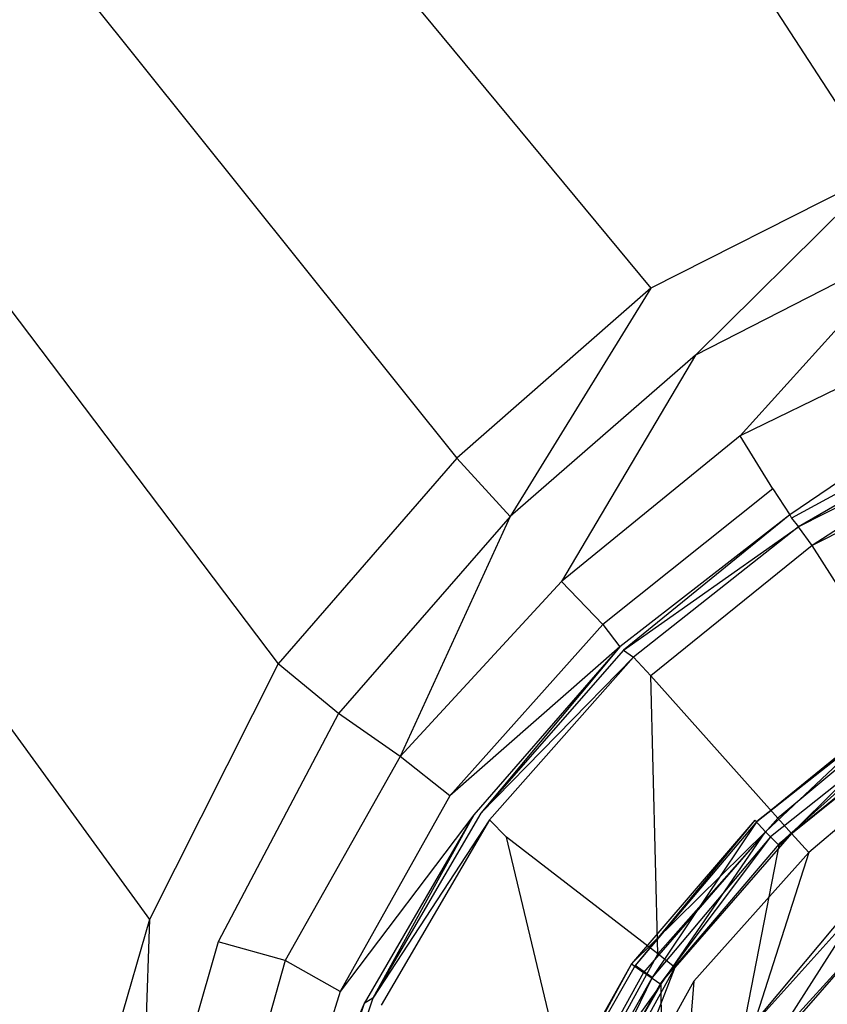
# Model space of a CAD drawing. Extents: x 0 to 1.2, y -0.8 to 0.
# Tile 12 of 19: x 0.5189 to 0.5659, y -0.3254 to -0.268. Entities that reach past the tile are written whole.
import ezdxf

# ---------------------------------------------------------------- set-up
doc = ezdxf.new("R2010")
doc.units = 0
doc.layers.add('L0_ABLAUF_INF_0___REPLACEMTFORE', color=7, linetype='CONTINUOUS')
doc.layers.add('L1_WANNE_0_N_6230P3____REPLACEM', color=7, linetype='CONTINUOUS')

msp = doc.modelspace()

# ---------------------------------------------------------------- linework, layer by layer
at = {"layer": 'L0_ABLAUF_INF_0___REPLACEMTFORE', "color": 8}
for points, invisible_edges in [([(0.570345, -0.307762, 0.02524), (0.562343, -0.315307, 0.024139), (0.561713, -0.314627, 0.025289), (0.570345, -0.307762, 0.02524)], 13), ([(0.561843, -0.314707, 0.026438), (0.570345, -0.307762, 0.02524), (0.561713, -0.314627, 0.025289), (0.561843, -0.314707, 0.026438)], 14), ([(0.561843, -0.314707, 0.026438), (0.570443, -0.307908, 0.026342), (0.570345, -0.307762, 0.02524), (0.561843, -0.314707, 0.026438)], 14), ([(0.570443, -0.307908, 0.026342), (0.561843, -0.314707, 0.026438), (0.562643, -0.315607, 0.027108), (0.570443, -0.307908, 0.026342)], 14), ([(0.562343, -0.315307, 0.024139), (0.570345, -0.307762, 0.02524), (0.570843, -0.308508, 0.024139), (0.562343, -0.315307, 0.024139)], 14), ([(0.571043, -0.308908, 0.027108), (0.570443, -0.307908, 0.026342), (0.562643, -0.315607, 0.027108), (0.571043, -0.308908, 0.027108)], 14), ([(0.570843, -0.308508, 0.024139), (0.563143, -0.316107, 0.024331), (0.562343, -0.315307, 0.024139), (0.570843, -0.308508, 0.024139)], 13), ([(0.563143, -0.316107, 0.024331), (0.570843, -0.308508, 0.024139), (0.571443, -0.309508, 0.024331), (0.563143, -0.316107, 0.024331)], 14), ([(0.563143, -0.316007, 0.027204), (0.571043, -0.308908, 0.027108), (0.562643, -0.315607, 0.027108), (0.563143, -0.316007, 0.027204)], 13), ([(0.571043, -0.308908, 0.027108), (0.563143, -0.316007, 0.027204), (0.571343, -0.309408, 0.027204), (0.571043, -0.308908, 0.027108)], 14), ([(0.567043, -0.320007, 0.027683), (0.571343, -0.309408, 0.027204), (0.563143, -0.316007, 0.027204), (0.567043, -0.320007, 0.027683)], 13), ([(0.562343, -0.315307, 0.024139), (0.554544, -0.323007, 0.025289), (0.561713, -0.314627, 0.025289), (0.562343, -0.315307, 0.024139)], 14), ([(0.561713, -0.314627, 0.025289), (0.554544, -0.323007, 0.025289), (0.554743, -0.323106, 0.026438), (0.561713, -0.314627, 0.025289)], 14), ([(0.561713, -0.314627, 0.025289), (0.554743, -0.323106, 0.026438), (0.561843, -0.314707, 0.026438), (0.561713, -0.314627, 0.025289)], 14), ([(0.555743, -0.323806, 0.027108), (0.561843, -0.314707, 0.026438), (0.554743, -0.323106, 0.026438), (0.555743, -0.323806, 0.027108)], 13), ([(0.561843, -0.314707, 0.026438), (0.555743, -0.323806, 0.027108), (0.562643, -0.315607, 0.027108), (0.561843, -0.314707, 0.026438)], 14), ([(0.562343, -0.315307, 0.024139), (0.555243, -0.323506, 0.024139), (0.554544, -0.323007, 0.025289), (0.562343, -0.315307, 0.024139)], 14), ([(0.562343, -0.315307, 0.024139), (0.556243, -0.324206, 0.024331), (0.555243, -0.323506, 0.024139), (0.562343, -0.315307, 0.024139)], 13), ([(0.556243, -0.324206, 0.024331), (0.562343, -0.315307, 0.024139), (0.563143, -0.316107, 0.024331), (0.556243, -0.324206, 0.024331)], 14), ([(0.556243, -0.324106, 0.027204), (0.562643, -0.315607, 0.027108), (0.555743, -0.323806, 0.027108), (0.556243, -0.324106, 0.027204)], 13), ([(0.562643, -0.315607, 0.027108), (0.556243, -0.324106, 0.027204), (0.563143, -0.316007, 0.027204), (0.562643, -0.315607, 0.027108)], 14), ([(0.560943, -0.327306, 0.027683), (0.563143, -0.316007, 0.027204), (0.556243, -0.324106, 0.027204), (0.560943, -0.327306, 0.027683)], 13), ([(0.563143, -0.316007, 0.027204), (0.560943, -0.327306, 0.027683), (0.567043, -0.320007, 0.027683), (0.563143, -0.316007, 0.027204)], 14), ([(0.566343, -0.330906, 0.028257), (0.567043, -0.320007, 0.027683), (0.560943, -0.327306, 0.027683), (0.566343, -0.330906, 0.028257)], 13), ([(0.554544, -0.323007, 0.025289), (0.555243, -0.323506, 0.024139), (0.549092, -0.332648, 0.025289), (0.554544, -0.323007, 0.025289)], 14), ([(0.554544, -0.323007, 0.025289), (0.549092, -0.332648, 0.025289), (0.549243, -0.332705, 0.026438), (0.554544, -0.323007, 0.025289)], 14), ([(0.554544, -0.323007, 0.025289), (0.549243, -0.332705, 0.026438), (0.554743, -0.323106, 0.026438), (0.554544, -0.323007, 0.025289)], 14), ([(0.555243, -0.323506, 0.024139), (0.549943, -0.333005, 0.024139), (0.549092, -0.332648, 0.025289), (0.555243, -0.323506, 0.024139)], 14), ([(0.554743, -0.323106, 0.026438), (0.549243, -0.332705, 0.026438), (0.550443, -0.333205, 0.027108), (0.554743, -0.323106, 0.026438)], 14), ([(0.556243, -0.324206, 0.024331), (0.549943, -0.333005, 0.024139), (0.555243, -0.323506, 0.024139), (0.556243, -0.324206, 0.024331)], 14), ([(0.555743, -0.323806, 0.027108), (0.554743, -0.323106, 0.026438), (0.550443, -0.333205, 0.027108), (0.555743, -0.323806, 0.027108)], 14), ([(0.551043, -0.333405, 0.027204), (0.555743, -0.323806, 0.027108), (0.550443, -0.333205, 0.027108), (0.551043, -0.333405, 0.027204)], 13), ([(0.555743, -0.323806, 0.027108), (0.551043, -0.333405, 0.027204), (0.556243, -0.324106, 0.027204), (0.555743, -0.323806, 0.027108)], 14), ([(0.556343, -0.335705, 0.027683), (0.556243, -0.324106, 0.027204), (0.551043, -0.333405, 0.027204), (0.556343, -0.335705, 0.027683)], 13), ([(0.556243, -0.324106, 0.027204), (0.556343, -0.335705, 0.027683), (0.560943, -0.327306, 0.027683), (0.556243, -0.324106, 0.027204)], 14), ([(0.556243, -0.324206, 0.024331), (0.550943, -0.333405, 0.024331), (0.549943, -0.333005, 0.024139), (0.556243, -0.324206, 0.024331)], 14)]:
    msp.add_3dface(points, dxfattribs=dict(at, invisible_edges=invisible_edges))
at = {"layer": 'L1_WANNE_0_N_6230P3____REPLACEM', "color": 8}
for points, invisible_edges in [([(0.6, -0.797081, 0.001135), (0.002918, -0.354283, 0.004054), (0.005468, -0.002919, 0.000016), (0.6, -0.797081, 0.001135)], 14), ([(0.6, -0.797081, 0.001135), (0.005468, -0.002919, 0.000016), (0.00653, -0.002919, 0.000016), (0.6, -0.797081, 0.001135)], 14), ([(0.6, -0.797081, 0.001135), (0.00653, -0.002919, 0.000016), (0.008001, -0.002919, 0.000016), (0.6, -0.797081, 0.001135)], 14), ([(0.6, -0.797081, 0.001135), (0.008001, -0.002919, 0.000016), (0.6, -0.002919), (0.6, -0.797081, 0.001135)], 14), ([(0.6, -0.198694, 0.032067), (0.519436, -0.200319, 0.032071), (0.584966, -0.272945, 0.030395), (0.6, -0.198694, 0.032067)], 14), ([(0.569064, -0.276843, 0.030395), (0.519436, -0.200319, 0.032071), (0.489615, -0.203841, 0.032088), (0.569064, -0.276843, 0.030395)], 14), ([(0.584966, -0.272945, 0.030395), (0.519436, -0.200319, 0.032071), (0.569064, -0.276843, 0.030395), (0.584966, -0.272945, 0.030395)], 14), ([(0.555663, -0.283638, 0.030395), (0.489615, -0.203841, 0.032088), (0.477126, -0.20957, 0.032093), (0.555663, -0.283638, 0.030395)], 13), ([(0.489615, -0.203841, 0.032088), (0.555663, -0.283638, 0.030395), (0.569064, -0.276843, 0.030395), (0.489615, -0.203841, 0.032088)], 14), ([(0.544362, -0.293532, 0.030395), (0.477126, -0.20957, 0.032093), (0.467521, -0.217676, 0.032097), (0.544362, -0.293532, 0.030395)], 13), ([(0.477126, -0.20957, 0.032093), (0.544362, -0.293532, 0.030395), (0.555663, -0.283638, 0.030395), (0.477126, -0.20957, 0.032093)], 14), ([(0.53396, -0.305525, 0.030395), (0.467521, -0.217676, 0.032097), (0.459162, -0.227788, 0.032092), (0.53396, -0.305525, 0.030395)], 13), ([(0.467521, -0.217676, 0.032097), (0.53396, -0.305525, 0.030395), (0.544362, -0.293532, 0.030395), (0.467521, -0.217676, 0.032097)], 14), ([(0.52646, -0.320415, 0.030485), (0.459162, -0.227788, 0.032092), (0.452838, -0.241354, 0.032166), (0.52646, -0.320415, 0.030485)], 13), ([(0.459162, -0.227788, 0.032092), (0.52646, -0.320415, 0.030485), (0.53396, -0.305525, 0.030395), (0.459162, -0.227788, 0.032092)], 14), ([(0.521459, -0.337704, 0.030576), (0.452838, -0.241354, 0.032166), (0.448579, -0.272369, 0.03222), (0.521459, -0.337704, 0.030576)], 13), ([(0.452838, -0.241354, 0.032166), (0.521459, -0.337704, 0.030576), (0.52646, -0.320415, 0.030485), (0.452838, -0.241354, 0.032166)], 14), ([(0.521459, -0.337704, 0.030576), (0.448579, -0.272369, 0.03222), (0.518359, -0.354283, 0.030576), (0.521459, -0.337704, 0.030576)], 14), ([(0.558263, -0.287536, 0.030305), (0.569064, -0.276843, 0.030395), (0.555663, -0.283638, 0.030395), (0.558263, -0.287536, 0.030305)], 13), ([(0.569064, -0.276843, 0.030395), (0.558263, -0.287536, 0.030305), (0.570964, -0.28104, 0.030305), (0.569064, -0.276843, 0.030395)], 14), ([(0.560863, -0.292233, 0.030215), (0.570964, -0.28104, 0.030305), (0.558263, -0.287536, 0.030305), (0.560863, -0.292233, 0.030215)], 13), ([(0.570964, -0.28104, 0.030305), (0.560863, -0.292233, 0.030215), (0.572965, -0.286337, 0.030215), (0.570964, -0.28104, 0.030305)], 14), ([(0.547462, -0.29693, 0.030305), (0.555663, -0.283638, 0.030395), (0.544362, -0.293532, 0.030395), (0.547462, -0.29693, 0.030305)], 13), ([(0.555663, -0.283638, 0.030395), (0.547462, -0.29693, 0.030305), (0.558263, -0.287536, 0.030305), (0.555663, -0.283638, 0.030395)], 14), ([(0.572965, -0.286337, 0.030215), (0.560863, -0.292233, 0.030215), (0.562764, -0.295331, 0.029222), (0.572965, -0.286337, 0.030215)], 14), ([(0.574365, -0.289635, 0.028951), (0.572965, -0.286337, 0.030215), (0.562764, -0.295331, 0.029222), (0.574365, -0.289635, 0.028951)], 14), ([(0.550462, -0.300728, 0.030215), (0.558263, -0.287536, 0.030305), (0.547462, -0.29693, 0.030305), (0.550462, -0.300728, 0.030215)], 13), ([(0.558263, -0.287536, 0.030305), (0.550462, -0.300728, 0.030215), (0.560863, -0.292233, 0.030215), (0.558263, -0.287536, 0.030305)], 14), ([(0.562764, -0.295331, 0.029222), (0.563764, -0.29683, 0.026153), (0.574365, -0.289635, 0.028951), (0.562764, -0.295331, 0.029222)], 14), ([(0.574365, -0.289635, 0.028951), (0.563764, -0.29683, 0.026153), (0.574865, -0.291034, 0.026063), (0.574365, -0.289635, 0.028951)], 14), ([(0.563764, -0.29683, 0.026153), (0.563864, -0.29703, 0.023446), (0.574865, -0.291034, 0.026063), (0.563764, -0.29683, 0.026153)], 14), ([(0.574865, -0.291034, 0.026063), (0.563864, -0.29703, 0.023446), (0.574965, -0.291334, 0.023355), (0.574865, -0.291034, 0.026063)], 14), ([(0.563864, -0.29703, 0.023446), (0.564264, -0.29753, 0.021731), (0.574965, -0.291334, 0.023355), (0.563864, -0.29703, 0.023446)], 14), ([(0.574965, -0.291334, 0.023355), (0.564264, -0.29753, 0.021731), (0.575365, -0.291933, 0.021641), (0.574965, -0.291334, 0.023355)], 14), ([(0.565064, -0.298629, 0.020377), (0.575365, -0.291933, 0.021641), (0.564264, -0.29753, 0.021731), (0.565064, -0.298629, 0.020377)], 13), ([(0.575365, -0.291933, 0.021641), (0.565064, -0.298629, 0.020377), (0.575965, -0.293132, 0.020287), (0.575365, -0.291933, 0.021641)], 14), ([(0.560863, -0.292233, 0.030215), (0.550462, -0.300728, 0.030215), (0.552862, -0.303226, 0.029132), (0.560863, -0.292233, 0.030215)], 14), ([(0.562764, -0.295331, 0.029222), (0.560863, -0.292233, 0.030215), (0.552862, -0.303226, 0.029132), (0.562764, -0.295331, 0.029222)], 14), ([(0.575965, -0.293132, 0.020287), (0.565064, -0.298629, 0.020377), (0.570964, -0.307923, 0.013337), (0.575965, -0.293132, 0.020287)], 14), ([(0.544362, -0.293532, 0.030395), (0.53396, -0.305525, 0.030395), (0.537461, -0.308423, 0.030395), (0.544362, -0.293532, 0.030395)], 14), ([(0.547462, -0.29693, 0.030305), (0.544362, -0.293532, 0.030395), (0.537461, -0.308423, 0.030395), (0.547462, -0.29693, 0.030305)], 14), ([(0.562764, -0.295331, 0.029222), (0.552862, -0.303226, 0.029132), (0.563764, -0.29683, 0.026153), (0.562764, -0.295331, 0.029222)], 14), ([(0.541061, -0.310921, 0.030305), (0.547462, -0.29693, 0.030305), (0.537461, -0.308423, 0.030395), (0.541061, -0.310921, 0.030305)], 13), ([(0.547462, -0.29693, 0.030305), (0.541061, -0.310921, 0.030305), (0.550462, -0.300728, 0.030215), (0.547462, -0.29693, 0.030305)], 14), ([(0.552862, -0.303226, 0.029132), (0.553863, -0.304525, 0.026153), (0.563764, -0.29683, 0.026153), (0.552862, -0.303226, 0.029132)], 14), ([(0.563764, -0.29683, 0.026153), (0.553863, -0.304525, 0.026153), (0.554063, -0.304725, 0.023536), (0.563764, -0.29683, 0.026153)], 14), ([(0.563764, -0.29683, 0.026153), (0.554063, -0.304725, 0.023536), (0.563864, -0.29703, 0.023446), (0.563764, -0.29683, 0.026153)], 14), ([(0.554063, -0.304725, 0.023536), (0.564264, -0.29753, 0.021731), (0.563864, -0.29703, 0.023446), (0.554063, -0.304725, 0.023536)], 14), ([(0.564264, -0.29753, 0.021731), (0.554063, -0.304725, 0.023536), (0.554663, -0.305125, 0.021641), (0.564264, -0.29753, 0.021731)], 13), ([(0.564264, -0.29753, 0.021731), (0.554663, -0.305125, 0.021641), (0.555663, -0.306224, 0.020287), (0.564264, -0.29753, 0.021731)], 14), ([(0.565064, -0.298629, 0.020377), (0.564264, -0.29753, 0.021731), (0.555663, -0.306224, 0.020287), (0.565064, -0.298629, 0.020377)], 14), ([(0.565064, -0.298629, 0.020377), (0.555663, -0.306224, 0.020287), (0.563064, -0.314519, 0.013247), (0.565064, -0.298629, 0.020377)], 14), ([(0.570964, -0.307923, 0.013337), (0.565064, -0.298629, 0.020377), (0.563064, -0.314519, 0.013247), (0.570964, -0.307923, 0.013337)], 14), ([(0.550462, -0.300728, 0.030215), (0.541061, -0.310921, 0.030305), (0.543962, -0.31322, 0.029312), (0.550462, -0.300728, 0.030215)], 14), ([(0.552862, -0.303226, 0.029132), (0.550462, -0.300728, 0.030215), (0.543962, -0.31322, 0.029312), (0.552862, -0.303226, 0.029132)], 14), ([(0.552862, -0.303226, 0.029132), (0.543962, -0.31322, 0.029312), (0.553863, -0.304525, 0.026153), (0.552862, -0.303226, 0.029132)], 14), ([(0.553863, -0.304525, 0.026153), (0.543962, -0.31322, 0.029312), (0.545362, -0.314319, 0.026244), (0.553863, -0.304525, 0.026153)], 14), ([(0.553863, -0.304525, 0.026153), (0.545362, -0.314319, 0.026244), (0.545762, -0.314219, 0.023536), (0.553863, -0.304525, 0.026153)], 14), ([(0.553863, -0.304525, 0.026153), (0.545762, -0.314219, 0.023536), (0.554063, -0.304725, 0.023536), (0.553863, -0.304525, 0.026153)], 14), ([(0.554063, -0.304725, 0.023536), (0.545762, -0.314219, 0.023536), (0.554663, -0.305125, 0.021641), (0.554063, -0.304725, 0.023536)], 14), ([(0.554663, -0.305125, 0.021641), (0.545762, -0.314219, 0.023536), (0.546262, -0.314619, 0.021731), (0.554663, -0.305125, 0.021641)], 14), ([(0.554663, -0.305125, 0.021641), (0.546262, -0.314619, 0.021731), (0.547262, -0.315618, 0.020287), (0.554663, -0.305125, 0.021641)], 14), ([(0.555663, -0.306224, 0.020287), (0.554663, -0.305125, 0.021641), (0.547262, -0.315618, 0.020287), (0.555663, -0.306224, 0.020287)], 14), ([(0.53396, -0.305525, 0.030395), (0.52646, -0.320415, 0.030485), (0.53046, -0.321714, 0.030395), (0.53396, -0.305525, 0.030395)], 14), ([(0.537461, -0.308423, 0.030395), (0.53396, -0.305525, 0.030395), (0.53046, -0.321714, 0.030395), (0.537461, -0.308423, 0.030395)], 14), ([(0.556063, -0.322414, 0.013337), (0.555663, -0.306224, 0.020287), (0.547262, -0.315618, 0.020287), (0.556063, -0.322414, 0.013337)], 14), ([(0.563064, -0.314519, 0.013247), (0.555663, -0.306224, 0.020287), (0.556063, -0.322414, 0.013337), (0.563064, -0.314519, 0.013247)], 14), ([(0.570964, -0.307923, 0.013337), (0.563064, -0.314519, 0.013247), (0.563864, -0.315418, 0.012705), (0.570964, -0.307923, 0.013337)], 14), ([(0.571664, -0.309022, 0.012796), (0.570964, -0.307923, 0.013337), (0.563864, -0.315418, 0.012705), (0.571664, -0.309022, 0.012796)], 14), ([(0.537461, -0.308423, 0.030395), (0.53046, -0.321714, 0.030395), (0.53436, -0.322814, 0.030395), (0.537461, -0.308423, 0.030395)], 14), ([(0.541061, -0.310921, 0.030305), (0.537461, -0.308423, 0.030395), (0.53436, -0.322814, 0.030395), (0.541061, -0.310921, 0.030305)], 14), ([(0.571664, -0.309022, 0.012796), (0.563864, -0.315418, 0.012705), (0.564864, -0.316518, 0.012435), (0.571664, -0.309022, 0.012796)], 14), ([(0.572365, -0.310122, 0.012435), (0.571664, -0.309022, 0.012796), (0.564864, -0.316518, 0.012435), (0.572365, -0.310122, 0.012435)], 14), ([(0.567864, -0.319616, 0.012435), (0.572365, -0.310122, 0.012435), (0.564864, -0.316518, 0.012435), (0.567864, -0.319616, 0.012435)], 13), ([(0.541061, -0.310921, 0.030305), (0.53436, -0.322814, 0.030395), (0.537561, -0.324613, 0.029222), (0.541061, -0.310921, 0.030305)], 14), ([(0.543962, -0.31322, 0.029312), (0.541061, -0.310921, 0.030305), (0.537561, -0.324613, 0.029222), (0.543962, -0.31322, 0.029312)], 14), ([(0.543962, -0.31322, 0.029312), (0.537561, -0.324613, 0.029222), (0.545362, -0.314319, 0.026244), (0.543962, -0.31322, 0.029312)], 14), ([(0.545362, -0.314319, 0.026244), (0.537561, -0.324613, 0.029222), (0.538961, -0.325312, 0.026244), (0.545362, -0.314319, 0.026244)], 14), ([(0.539461, -0.325012, 0.023536), (0.545362, -0.314319, 0.026244), (0.538961, -0.325312, 0.026244), (0.539461, -0.325012, 0.023536)], 13), ([(0.545362, -0.314319, 0.026244), (0.539461, -0.325012, 0.023536), (0.545762, -0.314219, 0.023536), (0.545362, -0.314319, 0.026244)], 14), ([(0.545762, -0.314219, 0.023536), (0.539461, -0.325012, 0.023536), (0.546262, -0.314619, 0.021731), (0.545762, -0.314219, 0.023536)], 14), ([(0.546262, -0.314619, 0.021731), (0.539461, -0.325012, 0.023536), (0.539961, -0.325412, 0.021641), (0.546262, -0.314619, 0.021731)], 14), ([(0.546262, -0.314619, 0.021731), (0.539961, -0.325412, 0.021641), (0.541261, -0.326411, 0.020197), (0.546262, -0.314619, 0.021731)], 14), ([(0.547262, -0.315618, 0.020287), (0.546262, -0.314619, 0.021731), (0.541261, -0.326411, 0.020197), (0.547262, -0.315618, 0.020287)], 14), ([(0.563064, -0.314519, 0.013247), (0.556063, -0.322414, 0.013337), (0.557063, -0.323213, 0.012705), (0.563064, -0.314519, 0.013247)], 14), ([(0.563864, -0.315418, 0.012705), (0.563064, -0.314519, 0.013247), (0.557063, -0.323213, 0.012705), (0.563864, -0.315418, 0.012705)], 14), ([(0.563864, -0.315418, 0.012705), (0.557063, -0.323213, 0.012705), (0.558163, -0.324013, 0.012435), (0.563864, -0.315418, 0.012705)], 14), ([(0.564864, -0.316518, 0.012435), (0.563864, -0.315418, 0.012705), (0.558163, -0.324013, 0.012435), (0.564864, -0.316518, 0.012435)], 14), ([(0.551062, -0.331608, 0.013247), (0.547262, -0.315618, 0.020287), (0.541261, -0.326411, 0.020197), (0.551062, -0.331608, 0.013247)], 14), ([(0.556063, -0.322414, 0.013337), (0.547262, -0.315618, 0.020287), (0.551062, -0.331608, 0.013247), (0.556063, -0.322414, 0.013337)], 14), ([(0.561663, -0.326511, 0.012435), (0.564864, -0.316518, 0.012435), (0.558163, -0.324013, 0.012435), (0.561663, -0.326511, 0.012435)], 13), ([(0.564864, -0.316518, 0.012435), (0.561663, -0.326511, 0.012435), (0.567864, -0.319616, 0.012435), (0.564864, -0.316518, 0.012435)], 14), ([(0.562964, -0.327311, 0.012435), (0.567864, -0.319616, 0.012435), (0.561663, -0.326511, 0.012435), (0.562964, -0.327311, 0.012435)], 13), ([(0.567864, -0.319616, 0.012435), (0.562964, -0.327311, 0.012435), (0.568964, -0.320715, 0.012435), (0.567864, -0.319616, 0.012435)], 14), ([(0.52586, -0.337804, 0.030485), (0.52646, -0.320415, 0.030485), (0.521459, -0.337704, 0.030576), (0.52586, -0.337804, 0.030485)], 13), ([(0.52646, -0.320415, 0.030485), (0.52586, -0.337804, 0.030485), (0.53046, -0.321714, 0.030395), (0.52646, -0.320415, 0.030485)], 14), ([(0.568964, -0.320715, 0.012435), (0.562964, -0.327311, 0.012435), (0.568902, -0.320777, 0.01159), (0.568964, -0.320715, 0.012435)], 14), ([(0.568902, -0.320777, 0.01159), (0.562964, -0.327311, 0.012435), (0.563088, -0.327436, 0.01159), (0.568902, -0.320777, 0.01159)], 14), ([(0.568902, -0.320777, 0.01159), (0.563088, -0.327436, 0.01159), (0.568864, -0.320815, 0.011081), (0.568902, -0.320777, 0.01159)], 14), ([(0.568864, -0.320815, 0.011081), (0.563088, -0.327436, 0.01159), (0.563164, -0.327511, 0.011081), (0.568864, -0.320815, 0.011081)], 14), ([(0.6, -0.354283, 0.011081), (0.568864, -0.320815, 0.011081), (0.563164, -0.327511, 0.011081), (0.6, -0.354283, 0.011081)], 14), ([(0.53046, -0.321714, 0.030395), (0.52586, -0.337804, 0.030485), (0.52996, -0.338304, 0.030395), (0.53046, -0.321714, 0.030395)], 14), ([(0.53436, -0.322814, 0.030395), (0.53046, -0.321714, 0.030395), (0.52996, -0.338304, 0.030395), (0.53436, -0.322814, 0.030395)], 14), ([(0.556063, -0.322414, 0.013337), (0.551062, -0.331608, 0.013247), (0.552162, -0.332108, 0.012705), (0.556063, -0.322414, 0.013337)], 14), ([(0.557063, -0.323213, 0.012705), (0.556063, -0.322414, 0.013337), (0.552162, -0.332108, 0.012705), (0.557063, -0.323213, 0.012705)], 14), ([(0.53436, -0.322814, 0.030395), (0.52996, -0.338304, 0.030395), (0.53306, -0.339203, 0.028951), (0.53436, -0.322814, 0.030395)], 14), ([(0.537561, -0.324613, 0.029222), (0.53436, -0.322814, 0.030395), (0.53306, -0.339203, 0.028951), (0.537561, -0.324613, 0.029222)], 14), ([(0.553363, -0.332707, 0.012435), (0.557063, -0.323213, 0.012705), (0.552162, -0.332108, 0.012705), (0.553363, -0.332707, 0.012435)], 13), ([(0.557063, -0.323213, 0.012705), (0.553363, -0.332707, 0.012435), (0.558163, -0.324013, 0.012435), (0.557063, -0.323213, 0.012705)], 14), ([(0.557363, -0.334406, 0.012435), (0.558163, -0.324013, 0.012435), (0.553363, -0.332707, 0.012435), (0.557363, -0.334406, 0.012435)], 13), ([(0.558163, -0.324013, 0.012435), (0.557363, -0.334406, 0.012435), (0.561663, -0.326511, 0.012435), (0.558163, -0.324013, 0.012435)], 14), ([(0.537561, -0.324613, 0.029222), (0.53306, -0.339203, 0.028951), (0.538961, -0.325312, 0.026244), (0.537561, -0.324613, 0.029222)], 14), ([(0.538961, -0.325312, 0.026244), (0.53306, -0.339203, 0.028951), (0.53436, -0.339503, 0.026244), (0.538961, -0.325312, 0.026244)], 14), ([(0.538961, -0.325312, 0.026244), (0.53436, -0.339503, 0.026244), (0.534661, -0.339303, 0.023536), (0.538961, -0.325312, 0.026244)], 14), ([(0.539461, -0.325012, 0.023536), (0.538961, -0.325312, 0.026244), (0.534661, -0.339303, 0.023536), (0.539461, -0.325012, 0.023536)], 14), ([(0.539461, -0.325012, 0.023536), (0.534661, -0.339303, 0.023536), (0.539961, -0.325412, 0.021641), (0.539461, -0.325012, 0.023536)], 14)]:
    msp.add_3dface(points, dxfattribs=dict(at, invisible_edges=invisible_edges))

doc.saveas('drawing.dxf')
